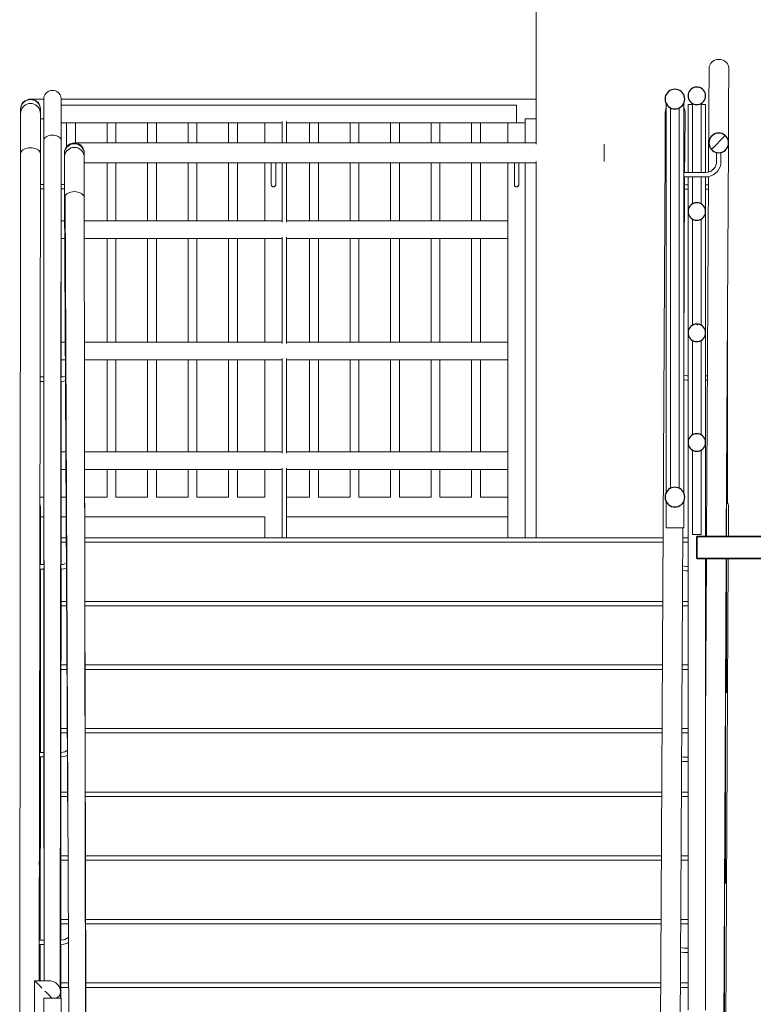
# Model space of a CAD drawing. Header units: millimetres. Extents: x 4 to 415, y 5 to 292.
# Tile 6 of 30: x 128 to 144, y 85 to 107. Entities that reach past the tile are written whole.
import ezdxf
from ezdxf.xclip import XClip

# ---------------------------------------------------------------- set-up
doc = ezdxf.new("R2010")
doc.units = ezdxf.units.MM
doc.header["$MEASUREMENT"] = 0
doc.header["$XCLIPFRAME"] = 0
for name, color, linetype in [('01-007-DESSINS IMPORTES_GEOMETRE_EXTERNES_XREF', 7, 'Continuous'), ('02-001-DALLES', 7, 'Continuous'), ('02-006-STRUCTURE BETON PORTEUR', 7, 'Continuous'), ('10-002-LOCALISATION ET TYPE FAUX PLAFONDS', 7, 'Continuous'), ('Nouveau_02-016-ESCALIERS', 7, 'Continuous'), ('Nouveau_03-007-GARDES CORPS', 7, 'Continuous')]:
    doc.layers.add(name, color=color, linetype=linetype)
pattern_1 = [(45, (537.3877, 51.5518), (-1.838478, 1.838478), []), (45, (536.4685, 52.471), (-1.838478, 1.838478), [1.95, -0.65])]

# ---------------------------------------------------------------- blocks, each defined once
blk = doc.blocks.new('Dessin_1_1', base_point=(537.388, 51.552))
at = {"layer": '10-002-LOCALISATION ET TYPE FAUX PLAFONDS', "linetype": 'Continuous', "lineweight": 5, "true_color": 0x66ff66}
h = blk.add_hatch(dxfattribs=at)
h.set_pattern_fill('Résine_synthétique_sol_0001', color=91, style=0, pattern_type=2)
h.set_pattern_definition([(45, (537.3877, 51.5518), (-0.9192388, 0.9192388), [])])
h.paths.add_polyline_path([(143.305, 104.427), (143.308, 104.388), (143.318, 104.35), (143.335, 104.314), (143.357, 104.282), (143.385, 104.254), (143.417, 104.232), (143.453, 104.215), (143.49, 104.205), (143.53, 104.202), (143.569, 104.205), (143.606, 104.215), (143.642, 104.232), (143.674, 104.254), (143.702, 104.282), (143.724, 104.314), (143.741, 104.35), (143.751, 104.388), (143.755, 104.427), (143.751, 104.466), (143.741, 104.504), (143.724, 104.539), (143.702, 104.571), (143.674, 104.599), (143.642, 104.622), (143.606, 104.638), (143.569, 104.648), (143.53, 104.652), (143.49, 104.648), (143.453, 104.638), (143.417, 104.622), (143.385, 104.599), (143.357, 104.571), (143.335, 104.539), (143.318, 104.504), (143.308, 104.466)])
at = {"layer": 'Nouveau_03-007-GARDES CORPS', "linetype": 'Continuous', "lineweight": 5}
h = blk.add_hatch(dxfattribs=at)
h.set_pattern_fill('Cuivre_Bronze_0001', color=6, style=0, pattern_type=2)
h.set_pattern_definition(pattern_1)
h.paths.add_polyline_path([(142.83, 105.5), (142.833, 105.466), (142.842, 105.432), (142.856, 105.4), (142.876, 105.372), (142.901, 105.347), (142.93, 105.327), (142.961, 105.312), (142.995, 105.303), (143.03, 105.3), (143.064, 105.303), (143.098, 105.312), (143.13, 105.327), (143.158, 105.347), (143.183, 105.372), (143.203, 105.4), (143.217, 105.432), (143.226, 105.466), (143.23, 105.5), (143.226, 105.535), (143.217, 105.569), (143.203, 105.6), (143.183, 105.629), (143.158, 105.654), (143.13, 105.674), (143.098, 105.688), (143.064, 105.697), (143.03, 105.7), (142.995, 105.697), (142.961, 105.688), (142.93, 105.674), (142.901, 105.654), (142.876, 105.629), (142.856, 105.6), (142.842, 105.569), (142.833, 105.535)])
h = blk.add_hatch(dxfattribs=at)
h.set_pattern_fill('Cuivre_Bronze_0001', color=6, style=0, pattern_type=2)
h.set_pattern_definition(pattern_1)
h.paths.add_polyline_path([(142.83, 102.862), (142.833, 102.828), (142.842, 102.794), (142.856, 102.762), (142.876, 102.734), (142.901, 102.709), (142.93, 102.689), (142.961, 102.674), (142.995, 102.665), (143.03, 102.662), (143.064, 102.665), (143.098, 102.674), (143.13, 102.689), (143.158, 102.709), (143.183, 102.734), (143.203, 102.762), (143.217, 102.794), (143.226, 102.828), (143.23, 102.862), (143.226, 102.897), (143.217, 102.931), (143.203, 102.962), (143.183, 102.991), (143.158, 103.016), (143.13, 103.036), (143.098, 103.05), (143.064, 103.059), (143.03, 103.062), (142.995, 103.059), (142.961, 103.05), (142.93, 103.036), (142.901, 103.016), (142.876, 102.991), (142.856, 102.962), (142.842, 102.931), (142.833, 102.897)])
h = blk.add_hatch(dxfattribs=at)
h.set_pattern_fill('Cuivre_Bronze_0001', color=6, style=0, pattern_type=2)
h.set_pattern_definition(pattern_1)
h.paths.add_polyline_path([(142.83, 100.097), (142.833, 100.063), (142.842, 100.029), (142.856, 99.997), (142.876, 99.969), (142.901, 99.944), (142.93, 99.924), (142.961, 99.909), (142.995, 99.9), (143.03, 99.897), (143.064, 99.9), (143.098, 99.909), (143.13, 99.924), (143.158, 99.944), (143.183, 99.969), (143.203, 99.997), (143.217, 100.029), (143.226, 100.063), (143.23, 100.097), (143.226, 100.132), (143.217, 100.166), (143.203, 100.197), (143.183, 100.226), (143.158, 100.251), (143.13, 100.271), (143.098, 100.285), (143.064, 100.294), (143.03, 100.297), (142.995, 100.294), (142.961, 100.285), (142.93, 100.271), (142.901, 100.251), (142.876, 100.226), (142.856, 100.197), (142.842, 100.166), (142.833, 100.132)])
h = blk.add_hatch(dxfattribs=at)
h.set_pattern_fill('Cuivre_Bronze_0001', color=6, style=0, pattern_type=2)
h.set_pattern_definition(pattern_1)
h.paths.add_polyline_path([(142.83, 97.597), (142.833, 97.563), (142.842, 97.529), (142.856, 97.497), (142.876, 97.469), (142.901, 97.444), (142.93, 97.424), (142.961, 97.409), (142.995, 97.4), (143.03, 97.397), (143.064, 97.4), (143.098, 97.409), (143.13, 97.424), (143.158, 97.444), (143.183, 97.469), (143.203, 97.497), (143.217, 97.529), (143.226, 97.563), (143.23, 97.597), (143.226, 97.632), (143.217, 97.666), (143.203, 97.697), (143.183, 97.726), (143.158, 97.751), (143.13, 97.771), (143.098, 97.785), (143.064, 97.794), (143.03, 97.797), (142.995, 97.794), (142.961, 97.785), (142.93, 97.771), (142.901, 97.751), (142.876, 97.726), (142.856, 97.697), (142.842, 97.666), (142.833, 97.632)])
at = {"layer": '02-001-DALLES', "color": 7, "linetype": 'Continuous', "lineweight": 35}
for p, q in [((143.03, 95.452), (143.03, 94.952)), ((159.73, 95.452), (143.03, 95.452)), ((145.173, 94.952), (143.03, 94.952))]:
    blk.add_line(p, q, dxfattribs=at)
at = {"layer": '02-006-STRUCTURE BETON PORTEUR', "color": 8, "linetype": 'Continuous', "lineweight": 5}
for p, q in [((139.365, 104.397), (139.365, 145.278)), ((139.365, 95.425), (139.365, 104.003))]:
    blk.add_line(p, q, dxfattribs=at)
at = {"layer": '10-002-LOCALISATION ET TYPE FAUX PLAFONDS', "color": 8, "linetype": 'Continuous', "lineweight": 5}
for p, q in [((143.313, 106.166), (143.323, 106.2)), ((143.323, 106.2), (143.34, 106.232)), ((143.34, 106.232), (143.362, 106.26)), ((143.362, 106.26), (143.39, 106.285)), ((143.39, 106.285), (143.422, 106.305)), ((143.422, 106.305), (143.457, 106.32)), ((143.457, 106.32), (143.495, 106.329)), ((143.495, 106.329), (143.534, 106.332)), ((143.534, 106.332), (143.573, 106.329)), ((143.573, 106.329), (143.611, 106.32)), ((143.611, 106.32), (143.647, 106.305)), ((143.647, 106.305), (143.679, 106.285)), ((143.679, 106.285), (143.707, 106.26)), ((143.707, 106.26), (143.729, 106.232)), ((143.729, 106.232), (143.746, 106.2)), ((143.746, 106.2), (143.756, 106.166)), ((143.305, 105.224), (143.31, 106.131)), ((143.31, 106.131), (143.313, 106.166)), ((143.755, 105.224), (143.76, 106.131)), ((143.756, 106.166), (143.76, 106.131)), ((127.635, 105.312), (127.618, 105.277)), ((127.635, 105.302), (127.618, 105.266)), ((127.657, 105.345), (127.635, 105.312)), ((127.657, 105.334), (127.635, 105.302)), ((127.685, 105.372), (127.657, 105.345)), ((127.685, 105.361), (127.657, 105.334)), ((127.717, 105.395), (127.685, 105.372)), ((127.717, 105.383), (127.685, 105.361)), ((127.717, 105.295), (127.685, 105.272)), ((127.753, 105.411), (127.717, 105.395)), ((127.753, 105.4), (127.717, 105.383)), ((127.753, 105.311), (127.717, 105.295)), ((127.79, 105.422), (127.753, 105.411)), ((127.79, 105.41), (127.753, 105.4)), ((127.79, 105.322), (127.753, 105.311)), ((127.83, 105.425), (127.79, 105.422)), ((127.83, 105.413), (127.79, 105.41)), ((127.83, 105.325), (127.79, 105.322)), ((127.869, 105.422), (127.83, 105.425)), ((128.13, 105.425), (127.83, 105.425)), ((127.869, 105.41), (127.83, 105.413)), ((127.869, 105.322), (127.83, 105.325)), ((127.906, 105.411), (127.869, 105.422)), ((127.906, 105.4), (127.869, 105.41)), ((127.906, 105.311), (127.869, 105.322)), ((127.942, 105.395), (127.906, 105.411)), ((127.942, 105.383), (127.906, 105.4)), ((127.942, 105.295), (127.906, 105.311)), ((127.974, 105.372), (127.942, 105.395)), ((127.974, 105.361), (127.942, 105.383)), ((127.974, 105.272), (127.942, 105.295)), ((128.002, 105.345), (127.974, 105.372)), ((128.002, 105.334), (127.974, 105.361)), ((128.024, 105.312), (128.002, 105.345)), ((128.024, 105.302), (128.002, 105.334)), ((128.041, 105.277), (128.024, 105.312)), ((128.041, 105.266), (128.024, 105.302)), ((138.917, 105.425), (128.53, 105.425)), ((138.917, 105.425), (139.365, 105.425)), ((127.608, 105.239), (127.605, 105.2)), ((127.608, 105.229), (127.605, 105.19)), ((127.605, 105.2), (127.605, 105.19)), ((127.605, 105.19), (127.605, 105.1)), ((127.608, 105.139), (127.605, 105.1)), ((127.605, 105.1), (127.605, 104.177)), ((127.618, 105.277), (127.608, 105.239)), ((127.618, 105.266), (127.608, 105.229)), ((127.618, 105.177), (127.608, 105.139)), ((127.635, 105.212), (127.618, 105.177)), ((127.657, 105.245), (127.635, 105.212)), ((127.685, 105.272), (127.657, 105.245)), ((128.002, 105.245), (127.974, 105.272)), ((128.024, 105.212), (128.002, 105.245)), ((128.041, 105.177), (128.024, 105.212)), ((128.051, 105.239), (128.041, 105.277)), ((128.051, 105.229), (128.041, 105.266)), ((128.051, 105.139), (128.041, 105.177)), ((128.055, 105.2), (128.051, 105.239)), ((128.055, 105.19), (128.051, 105.229)), ((128.055, 105.1), (128.051, 105.139)), ((128.055, 105.2), (128.055, 105.19)), ((128.055, 105.19), (128.055, 105.1)), ((128.055, 105.1), (128.055, 104.177)), ((142.305, 104.224), (142.31, 105.131)), ((142.31, 105.131), (142.313, 105.166)), ((142.313, 105.166), (142.323, 105.2)), ((142.323, 105.2), (142.33, 105.212)), ((142.73, 105.231), (142.746, 105.2)), ((142.746, 105.2), (142.756, 105.166)), ((142.755, 104.224), (142.76, 105.131)), ((142.756, 105.166), (142.76, 105.131)), ((143.297, 103.762), (143.305, 105.224)), ((143.751, 104.467), (143.755, 105.224)), ((128.13, 104.975), (128.055, 104.975)), ((128.653, 104.339), (128.653, 104.886)), ((128.853, 104.425), (128.853, 104.886)), ((129.577, 104.425), (129.577, 104.886)), ((129.777, 104.425), (129.777, 104.886)), ((130.501, 104.425), (130.501, 104.886)), ((130.701, 104.425), (130.701, 104.886)), ((131.425, 104.425), (131.425, 104.886)), ((131.625, 104.425), (131.625, 104.886)), ((132.349, 104.425), (132.349, 104.886)), ((132.549, 104.425), (132.549, 104.886)), ((133.173, 104.425), (133.173, 104.886)), ((134.197, 104.425), (134.197, 104.886)), ((134.397, 104.425), (134.397, 104.886)), ((135.121, 104.425), (135.121, 104.886)), ((135.321, 104.425), (135.321, 104.886)), ((136.045, 104.425), (136.045, 104.886)), ((136.245, 104.425), (136.245, 104.886)), ((136.969, 104.425), (136.969, 104.886)), ((137.169, 104.425), (137.169, 104.886)), ((137.893, 104.425), (137.893, 104.886)), ((138.093, 104.425), (138.093, 104.886)), ((139.117, 104.975), (139.365, 104.975)), ((139.117, 104.886), (139.117, 104.975)), ((128.717, 104.395), (128.685, 104.372)), ((128.753, 104.411), (128.717, 104.395)), ((128.753, 104.392), (128.717, 104.376)), ((128.79, 104.422), (128.753, 104.411)), ((128.79, 104.402), (128.753, 104.392)), ((128.83, 104.425), (128.79, 104.422)), ((128.83, 104.405), (128.79, 104.402)), ((128.869, 104.422), (128.83, 104.425)), ((138.917, 104.425), (128.83, 104.425)), ((128.869, 104.402), (128.83, 104.405)), ((128.906, 104.411), (128.869, 104.422)), ((128.906, 104.392), (128.869, 104.402)), ((128.942, 104.395), (128.906, 104.411)), ((128.942, 104.376), (128.906, 104.392)), ((128.974, 104.372), (128.942, 104.395)), ((138.917, 104.425), (139.365, 104.425)), ((140.917, 104.397), (140.917, 104.395)), ((140.917, 104.395), (140.917, 104.372)), ((143.702, 95.452), (143.75, 104.385)), ((127.605, 104.177), (127.583, 83.665)), ((127.608, 104.201), (127.605, 104.177)), ((127.618, 104.225), (127.608, 104.201)), ((127.635, 104.246), (127.618, 104.225)), ((127.657, 104.266), (127.635, 104.246)), ((127.685, 104.283), (127.657, 104.266)), ((127.717, 104.297), (127.685, 104.283)), ((127.753, 104.307), (127.717, 104.297)), ((127.79, 104.314), (127.753, 104.307)), ((127.83, 104.316), (127.79, 104.314)), ((127.869, 104.314), (127.83, 104.316)), ((127.906, 104.307), (127.869, 104.314)), ((127.942, 104.297), (127.906, 104.307)), ((127.974, 104.283), (127.942, 104.297)), ((128.002, 104.266), (127.974, 104.283)), ((128.024, 104.246), (128.002, 104.266)), ((128.041, 104.225), (128.024, 104.246)), ((128.055, 104.177), (128.027, 85.324)), ((128.051, 104.201), (128.041, 104.225)), ((128.055, 104.177), (128.051, 104.201)), ((128.608, 104.239), (128.605, 104.2)), ((128.608, 104.221), (128.605, 104.182)), ((128.605, 104.2), (128.605, 104.182)), ((128.605, 104.182), (128.605, 104.1)), ((128.618, 104.277), (128.608, 104.239)), ((128.618, 104.259), (128.608, 104.221)), ((128.618, 104.177), (128.608, 104.139)), ((128.635, 104.312), (128.618, 104.277)), ((128.635, 104.294), (128.618, 104.259)), ((128.635, 104.212), (128.618, 104.177)), ((128.657, 104.345), (128.635, 104.312)), ((128.657, 104.326), (128.635, 104.294)), ((128.657, 104.245), (128.635, 104.212)), ((128.685, 104.372), (128.657, 104.345)), ((128.685, 104.353), (128.657, 104.326)), ((128.685, 104.272), (128.657, 104.245)), ((128.717, 104.376), (128.685, 104.353)), ((128.717, 104.295), (128.685, 104.272)), ((128.753, 104.311), (128.717, 104.295)), ((128.79, 104.322), (128.753, 104.311)), ((128.83, 104.325), (128.79, 104.322)), ((128.869, 104.322), (128.83, 104.325)), ((128.906, 104.311), (128.869, 104.322)), ((128.942, 104.295), (128.906, 104.311)), ((128.974, 104.353), (128.942, 104.376)), ((128.974, 104.272), (128.942, 104.295)), ((129.002, 104.345), (128.974, 104.372)), ((129.002, 104.326), (128.974, 104.353)), ((129.002, 104.245), (128.974, 104.272)), ((129.024, 104.312), (129.002, 104.345)), ((129.024, 104.294), (129.002, 104.326)), ((129.024, 104.212), (129.002, 104.245)), ((129.041, 104.277), (129.024, 104.312)), ((129.041, 104.259), (129.024, 104.294)), ((129.041, 104.177), (129.024, 104.212)), ((129.051, 104.239), (129.041, 104.277)), ((129.051, 104.221), (129.041, 104.259)), ((129.051, 104.139), (129.041, 104.177)), ((129.055, 104.2), (129.051, 104.239)), ((129.055, 104.182), (129.051, 104.221)), ((129.055, 104.2), (129.055, 104.182)), ((129.055, 104.182), (129.055, 104.1)), ((140.917, 104.372), (140.917, 104.345)), ((140.917, 104.345), (140.917, 104.312)), ((140.917, 104.312), (140.917, 104.277)), ((140.917, 104.277), (140.917, 104.239)), ((140.917, 104.239), (140.917, 104.2)), ((140.917, 104.2), (140.917, 104.161)), ((140.917, 104.161), (140.917, 104.123)), ((142.188, 82.449), (142.305, 104.224)), ((142.752, 103.752), (142.755, 104.224)), ((128.608, 104.139), (128.605, 104.1)), ((128.605, 104.1), (128.605, 103.177)), ((129.055, 104.1), (129.051, 104.139)), ((129.055, 104.1), (129.055, 103.177)), ((133.323, 103.975), (129.055, 103.975)), ((129.577, 102.648), (129.577, 103.975)), ((129.777, 102.648), (129.777, 103.975)), ((130.501, 102.648), (130.501, 103.975)), ((130.701, 102.648), (130.701, 103.975)), ((131.425, 102.648), (131.425, 103.975)), ((131.625, 102.648), (131.625, 103.975)), ((132.349, 102.648), (132.349, 103.975)), ((132.549, 102.648), (132.549, 103.975)), ((133.173, 102.648), (133.173, 103.975)), ((133.323, 103.975), (133.323, 103.775)), ((133.326, 103.975), (133.324, 103.975)), ((133.33, 103.975), (133.326, 103.975)), ((133.335, 103.975), (133.33, 103.975)), ((133.341, 103.975), (133.335, 103.975)), ((133.348, 103.975), (133.341, 103.975)), ((133.356, 103.975), (133.348, 103.975)), ((133.365, 103.975), (133.356, 103.975)), ((133.373, 103.975), (133.365, 103.975)), ((133.382, 103.975), (133.373, 103.975)), ((133.39, 103.975), (133.382, 103.975)), ((133.398, 103.975), (133.39, 103.975)), ((133.405, 103.975), (133.398, 103.975)), ((133.412, 103.975), (133.405, 103.975)), ((133.417, 103.975), (133.412, 103.975)), ((133.42, 103.975), (133.417, 103.975)), ((133.423, 103.975), (133.42, 103.975)), ((133.423, 103.975), (133.423, 103.775)), ((138.867, 103.975), (133.423, 103.975)), ((134.197, 102.648), (134.197, 103.975)), ((134.397, 102.648), (134.397, 103.975)), ((135.121, 102.648), (135.121, 103.975)), ((135.321, 102.648), (135.321, 103.975)), ((136.045, 102.648), (136.045, 103.975)), ((136.245, 102.648), (136.245, 103.975)), ((136.969, 102.648), (136.969, 103.975)), ((137.169, 102.648), (137.169, 103.975)), ((137.893, 102.648), (137.893, 103.975)), ((138.093, 102.648), (138.093, 103.975)), ((138.867, 103.975), (138.867, 103.775)), ((138.87, 103.975), (138.868, 103.975)), ((138.874, 103.975), (138.87, 103.975)), ((138.879, 103.975), (138.874, 103.975)), ((138.885, 103.975), (138.879, 103.975)), ((138.892, 103.975), (138.885, 103.975)), ((138.9, 103.975), (138.892, 103.975)), ((138.908, 103.975), (138.9, 103.975)), ((138.917, 103.975), (138.908, 103.975)), ((138.926, 103.975), (138.917, 103.975)), ((138.934, 103.975), (138.926, 103.975)), ((138.942, 103.975), (138.934, 103.975)), ((138.949, 103.975), (138.942, 103.975)), ((138.955, 103.975), (138.949, 103.975)), ((138.96, 103.975), (138.955, 103.975)), ((138.964, 103.975), (138.96, 103.975)), ((138.966, 103.975), (138.964, 103.975)), ((138.967, 103.975), (139.365, 103.975)), ((138.967, 103.975), (138.967, 103.775)), ((140.917, 104.123), (140.917, 104.087)), ((140.917, 104.087), (140.917, 104.055)), ((140.917, 104.055), (140.917, 104.028)), ((140.917, 104.028), (140.917, 104.005)), ((140.917, 104.005), (140.917, 104.003)), ((133.323, 103.775), (133.323, 103.723)), ((133.323, 103.723), (133.323, 103.672)), ((133.423, 103.775), (133.423, 103.723)), ((133.423, 103.723), (133.423, 103.672)), ((138.867, 103.775), (138.867, 103.723)), ((138.867, 103.723), (138.867, 103.672)), ((138.967, 103.775), (138.967, 103.723)), ((138.967, 103.723), (138.967, 103.672)), ((128.605, 103.489), (128.573, 103.481)), ((133.323, 103.672), (133.323, 103.625)), ((133.323, 103.625), (133.323, 103.582)), ((133.323, 103.582), (133.323, 103.545)), ((133.323, 103.545), (133.323, 103.515)), ((133.323, 103.515), (133.323, 103.493)), ((133.323, 103.493), (133.323, 103.48)), ((133.423, 103.672), (133.423, 103.625)), ((133.423, 103.625), (133.423, 103.582)), ((133.423, 103.582), (133.423, 103.545)), ((133.423, 103.545), (133.423, 103.515)), ((133.423, 103.515), (133.423, 103.493)), ((133.423, 103.493), (133.423, 103.48)), ((138.867, 103.672), (138.867, 103.625)), ((138.867, 103.625), (138.867, 103.582)), ((138.867, 103.582), (138.867, 103.545)), ((138.867, 103.545), (138.867, 103.515)), ((138.867, 103.515), (138.867, 103.493)), ((138.867, 103.493), (138.867, 103.48)), ((138.967, 103.672), (138.967, 103.625)), ((138.967, 103.625), (138.967, 103.582)), ((138.967, 103.582), (138.967, 103.545)), ((138.967, 103.545), (138.967, 103.515)), ((138.967, 103.515), (138.967, 103.493)), ((138.967, 103.493), (138.967, 103.48)), ((142.73, 99.511), (142.752, 103.652)), ((142.751, 103.484), (142.786, 103.474)), ((143.252, 95.452), (143.296, 103.659)), ((128.13, 103.477), (128.053, 103.477)), ((128.13, 103.377), (128.053, 103.377)), ((128.573, 103.481), (128.53, 103.477)), ((128.532, 103.377), (128.53, 103.377)), ((128.59, 103.382), (128.532, 103.377)), ((128.605, 103.386), (128.59, 103.382)), ((128.657, 103.266), (128.635, 103.246)), ((128.685, 103.283), (128.657, 103.266)), ((128.717, 103.297), (128.685, 103.283)), ((128.753, 103.307), (128.717, 103.297)), ((128.79, 103.314), (128.753, 103.307)), ((128.83, 103.316), (128.79, 103.314)), ((128.869, 103.314), (128.83, 103.316)), ((128.906, 103.307), (128.869, 103.314)), ((128.942, 103.297), (128.906, 103.307)), ((128.974, 103.283), (128.942, 103.297)), ((129.002, 103.266), (128.974, 103.283)), ((129.024, 103.246), (129.002, 103.266)), ((133.323, 103.48), (133.323, 103.475)), ((133.324, 103.466), (133.323, 103.475)), ((133.326, 103.458), (133.324, 103.466)), ((133.33, 103.45), (133.326, 103.458)), ((133.335, 103.443), (133.33, 103.45)), ((133.341, 103.437), (133.335, 103.443)), ((133.348, 103.432), (133.341, 103.437)), ((133.356, 103.428), (133.348, 103.432)), ((133.365, 103.426), (133.356, 103.428)), ((133.373, 103.425), (133.365, 103.426)), ((133.382, 103.426), (133.373, 103.425)), ((133.39, 103.428), (133.382, 103.426)), ((133.398, 103.432), (133.39, 103.428)), ((133.405, 103.437), (133.398, 103.432)), ((133.412, 103.443), (133.405, 103.437)), ((133.417, 103.45), (133.412, 103.443)), ((133.42, 103.458), (133.417, 103.45)), ((133.423, 103.466), (133.42, 103.458)), ((133.423, 103.48), (133.423, 103.475)), ((133.423, 103.475), (133.423, 103.466)), ((138.867, 103.48), (138.867, 103.475)), ((138.868, 103.466), (138.867, 103.475)), ((138.87, 103.458), (138.868, 103.466)), ((138.874, 103.45), (138.87, 103.458)), ((138.879, 103.443), (138.874, 103.45)), ((138.885, 103.437), (138.879, 103.443)), ((138.892, 103.432), (138.885, 103.437)), ((138.9, 103.428), (138.892, 103.432)), ((138.908, 103.426), (138.9, 103.428)), ((138.917, 103.425), (138.908, 103.426)), ((138.926, 103.426), (138.917, 103.425)), ((138.934, 103.428), (138.926, 103.426)), ((138.942, 103.432), (138.934, 103.428)), ((138.949, 103.437), (138.942, 103.432)), ((138.955, 103.443), (138.949, 103.437)), ((138.96, 103.45), (138.955, 103.443)), ((138.964, 103.458), (138.96, 103.45)), ((138.966, 103.466), (138.964, 103.458)), ((138.967, 103.475), (138.966, 103.466)), ((138.967, 103.48), (138.967, 103.475)), ((142.75, 103.38), (142.769, 103.375)), ((142.769, 103.375), (142.827, 103.37)), ((142.786, 103.474), (142.83, 103.47)), ((142.827, 103.37), (142.83, 103.37)), ((143.23, 103.47), (143.295, 103.47)), ((143.23, 103.37), (143.295, 103.37)), ((128.608, 103.201), (128.605, 103.177)), ((128.605, 103.177), (128.636, 97.798)), ((128.618, 103.225), (128.608, 103.201)), ((128.608, 103.201), (128.683, 88.673)), ((128.635, 103.246), (128.618, 103.225)), ((128.618, 103.225), (128.711, 82.423)), ((129.041, 103.225), (129.024, 103.246)), ((129.051, 103.201), (129.041, 103.225)), ((129.055, 103.177), (129.051, 103.201)), ((129.055, 103.177), (129.085, 82.208)), ((129.577, 99.883), (129.577, 102.248)), ((129.777, 99.883), (129.777, 102.248)), ((130.501, 99.883), (130.501, 102.248)), ((130.701, 99.883), (130.701, 102.248)), ((131.425, 99.883), (131.425, 102.248)), ((131.625, 99.883), (131.625, 102.248)), ((132.349, 99.883), (132.349, 102.248)), ((132.549, 99.883), (132.549, 102.248)), ((133.173, 99.883), (133.173, 102.248)), ((134.197, 99.883), (134.197, 102.248)), ((134.397, 99.883), (134.397, 102.248)), ((135.121, 99.883), (135.121, 102.248)), ((135.321, 99.883), (135.321, 102.248)), ((136.045, 99.883), (136.045, 102.248)), ((136.245, 99.883), (136.245, 102.248)), ((136.969, 99.883), (136.969, 102.248)), ((137.169, 99.883), (137.169, 102.248)), ((137.893, 99.883), (137.893, 102.248)), ((138.093, 99.883), (138.093, 102.248)), ((143.73, 96.215), (143.73, 100.511)), ((129.577, 97.383), (129.577, 99.483)), ((129.777, 97.383), (129.777, 99.483)), ((130.501, 97.383), (130.501, 99.483)), ((130.701, 97.383), (130.701, 99.483)), ((131.425, 97.383), (131.425, 99.483)), ((131.625, 97.383), (131.625, 99.483)), ((132.349, 97.383), (132.349, 99.483)), ((132.549, 97.383), (132.549, 99.483)), ((133.173, 97.383), (133.173, 99.483)), ((134.197, 97.383), (134.197, 99.483)), ((134.397, 97.383), (134.397, 99.483)), ((135.121, 97.383), (135.121, 99.483)), ((135.321, 97.383), (135.321, 99.483)), ((136.045, 97.383), (136.045, 99.483)), ((136.245, 97.383), (136.245, 99.483)), ((136.969, 97.383), (136.969, 99.483)), ((137.169, 97.383), (137.169, 99.483)), ((137.893, 97.383), (137.893, 99.483)), ((138.093, 97.383), (138.093, 99.483)), ((128.135, 99.091), (128.047, 99.091)), ((128.527, 99.091), (128.524, 99.091)), ((128.573, 99.095), (128.527, 99.091)), ((128.59, 98.997), (128.532, 98.991)), ((128.615, 99.107), (128.573, 99.095)), ((128.629, 99.007), (128.59, 98.997)), ((128.628, 99.113), (128.615, 99.107)), ((142.73, 99.133), (142.763, 99.124)), ((142.73, 99.03), (142.745, 99.025)), ((142.745, 99.025), (142.804, 99.02)), ((142.763, 99.124), (142.808, 99.12)), ((142.804, 99.02), (142.83, 99.02)), ((142.808, 99.12), (142.83, 99.12)), ((143.23, 99.12), (143.272, 99.12)), ((143.23, 99.02), (143.272, 99.02)), ((128.135, 98.991), (128.047, 98.991)), ((128.532, 98.991), (128.524, 98.991)), ((129.062, 97.925), (129.095, 82.171)), ((129.577, 96.35), (129.577, 96.983)), ((129.777, 96.35), (129.777, 96.983)), ((130.501, 96.35), (130.501, 96.983)), ((130.701, 96.35), (130.701, 96.983)), ((131.425, 96.35), (131.425, 96.983)), ((131.625, 96.35), (131.625, 96.983)), ((132.349, 96.35), (132.349, 96.983)), ((132.549, 96.35), (132.549, 96.983)), ((133.173, 96.35), (133.173, 96.983)), ((134.197, 96.35), (134.197, 96.983)), ((134.397, 96.35), (134.397, 96.983)), ((135.121, 96.35), (135.121, 96.983)), ((135.321, 96.35), (135.321, 96.983)), ((136.045, 96.35), (136.045, 96.983)), ((136.245, 96.35), (136.245, 96.983)), ((136.969, 96.35), (136.969, 96.983)), ((137.169, 96.35), (137.169, 96.983)), ((137.893, 96.35), (137.893, 96.983)), ((138.093, 96.35), (138.093, 96.983)), ((128.13, 96.35), (128.043, 96.35)), ((128.643, 96.35), (128.53, 96.35)), ((129.577, 96.35), (129.065, 96.35)), ((130.501, 96.35), (129.777, 96.35)), ((131.425, 96.35), (130.701, 96.35)), ((132.349, 96.35), (131.625, 96.35)), ((133.173, 96.35), (132.549, 96.35)), ((134.197, 96.35), (133.673, 96.35)), ((135.121, 96.35), (134.397, 96.35)), ((136.045, 96.35), (135.321, 96.35)), ((136.969, 96.35), (136.245, 96.35)), ((137.893, 96.35), (137.169, 96.35)), ((138.717, 96.35), (138.093, 96.35)), ((128.051, 96.164), (128.043, 96.195)), ((128.051, 96.152), (128.043, 96.183)), ((128.051, 96.064), (128.043, 96.096)), ((128.055, 96.125), (128.051, 96.164)), ((128.055, 96.113), (128.051, 96.152)), ((128.055, 96.125), (128.055, 96.113)), ((128.055, 96.113), (128.055, 96.025)), ((143.706, 95.452), (143.706, 96.173)), ((143.722, 96.229), (143.724, 96.225)), ((143.724, 96.225), (143.741, 96.194)), ((143.741, 96.194), (143.751, 96.16)), ((143.751, 96.16), (143.755, 96.125)), ((143.751, 95.452), (143.755, 96.125)), ((128.055, 96.025), (128.051, 96.064)), ((128.055, 96.025), (128.055, 95.016)), ((128.13, 95.9), (128.055, 95.9)), ((128.646, 95.9), (128.53, 95.9)), ((133.173, 95.9), (129.066, 95.9)), ((133.173, 95.425), (133.173, 95.9)), ((138.717, 95.9), (133.673, 95.9)), ((142.639, 82.619), (142.709, 95.652)), ((128.051, 95.04), (128.041, 95.063)), ((128.055, 95.016), (128.051, 95.04)), ((128.055, 95.016), (128.054, 94.812)), ((128.138, 94.812), (128.041, 94.812)), ((128.527, 94.812), (128.521, 94.812)), ((128.573, 94.816), (128.527, 94.812)), ((128.615, 94.827), (128.573, 94.816)), ((128.649, 94.733), (128.59, 94.717)), ((128.651, 94.844), (128.615, 94.827)), ((128.652, 94.734), (128.649, 94.733)), ((142.704, 94.784), (142.74, 94.775)), ((142.74, 94.775), (142.785, 94.771)), ((142.785, 94.771), (142.83, 94.771)), ((143.23, 91.189), (143.25, 94.952)), ((143.23, 94.771), (143.249, 94.771)), ((143.639, 83.619), (143.7, 94.952)), ((143.687, 83.56), (143.748, 94.952)), ((143.706, 91.889), (143.706, 94.952)), ((128.137, 94.712), (128.041, 94.712)), ((128.054, 94.712), (128.054, 90.532)), ((128.532, 94.712), (128.522, 94.712)), ((128.59, 94.717), (128.532, 94.712)), ((142.704, 94.681), (142.722, 94.676)), ((142.722, 94.676), (142.781, 94.671)), ((142.781, 94.671), (142.83, 94.671)), ((143.23, 94.671), (143.248, 94.671)), ((143.683, 87.539), (143.683, 91.834)), ((128.139, 90.532), (128.034, 90.532)), ((128.527, 90.532), (128.52, 90.532)), ((128.573, 90.536), (128.527, 90.532)), ((128.615, 90.548), (128.573, 90.536)), ((128.654, 90.566), (128.615, 90.548)), ((128.674, 90.465), (128.649, 90.453)), ((128.673, 90.579), (128.654, 90.566)), ((128.139, 90.432), (128.034, 90.432)), ((128.054, 90.432), (128.053, 86.253)), ((128.532, 90.432), (128.52, 90.432)), ((128.59, 90.437), (128.532, 90.432)), ((128.649, 90.453), (128.59, 90.437)), ((142.68, 90.331), (142.699, 90.326)), ((142.681, 90.434), (142.716, 90.425)), ((142.699, 90.326), (142.758, 90.321)), ((142.716, 90.425), (142.762, 90.421)), ((142.758, 90.321), (142.83, 90.321)), ((142.762, 90.421), (142.83, 90.421)), ((129.081, 88.682), (129.1, 82.135)), ((128.026, 88.024), (128.022, 88.033)), ((128.03, 88.007), (128.026, 88.024)), ((128.026, 87.989), (128.03, 88.007)), ((128.03, 87.959), (128.03, 88.007)), ((128.022, 87.98), (128.026, 87.989)), ((143.66, 83.598), (143.66, 87.495)), ((128.03, 86.253), (128.03, 87.295)), ((128.141, 86.253), (128.03, 86.253)), ((128.03, 86.25), (128.03, 86.252)), ((128.03, 86.246), (128.03, 86.25)), ((128.03, 86.241), (128.03, 86.246)), ((128.03, 86.235), (128.03, 86.241)), ((128.03, 86.228), (128.03, 86.235)), ((128.03, 86.22), (128.03, 86.228)), ((128.03, 86.211), (128.03, 86.22)), ((128.03, 86.203), (128.03, 86.211)), ((128.03, 86.194), (128.03, 86.203)), ((128.527, 86.253), (128.518, 86.253)), ((128.573, 86.257), (128.527, 86.253)), ((128.615, 86.268), (128.573, 86.257)), ((128.654, 86.286), (128.615, 86.268)), ((128.69, 86.311), (128.654, 86.286)), ((128.693, 86.315), (128.69, 86.311)), ((128.03, 86.186), (128.03, 86.194)), ((128.03, 86.178), (128.03, 86.186)), ((128.03, 86.171), (128.03, 86.178)), ((128.03, 86.164), (128.03, 86.171)), ((128.03, 86.159), (128.03, 86.164)), ((128.03, 86.156), (128.03, 86.159)), ((128.03, 86.154), (128.03, 86.156)), ((128.141, 86.153), (128.03, 86.153)), ((128.03, 85.324), (128.03, 86.153)), ((128.053, 86.153), (128.053, 85.323)), ((128.532, 86.153), (128.518, 86.153)), ((128.59, 86.158), (128.532, 86.153)), ((128.649, 86.174), (128.59, 86.158)), ((128.694, 86.194), (128.649, 86.174)), ((142.657, 85.981), (142.676, 85.976)), ((142.658, 86.085), (142.693, 86.075)), ((142.676, 85.976), (142.734, 85.971)), ((142.693, 86.075), (142.739, 86.071)), ((142.739, 86.071), (142.83, 86.071)), ((142.734, 85.971), (142.83, 85.971))]:
    blk.add_line(p, q, dxfattribs=at)
at = {"layer": '10-002-LOCALISATION ET TYPE FAUX PLAFONDS', "color": 7, "linetype": 'Continuous', "lineweight": 5}
for p, q in [((142.33, 96.453), (142.33, 105.325)), ((142.73, 103.752), (142.73, 105.325)), ((142.43, 96.553), (142.43, 105.226)), ((142.63, 96.553), (142.63, 105.226)), ((142.73, 96.453), (142.73, 103.652)), ((142.33, 95.652), (142.33, 96.25)), ((142.73, 95.652), (142.73, 96.25)), ((142.33, 95.652), (142.333, 95.652)), ((142.333, 95.652), (142.342, 95.652)), ((142.342, 95.652), (142.356, 95.652)), ((142.356, 95.652), (142.376, 95.652)), ((142.376, 95.652), (142.401, 95.652)), ((142.401, 95.652), (142.43, 95.652)), ((142.43, 95.652), (142.461, 95.652)), ((142.461, 95.652), (142.495, 95.652)), ((142.495, 95.652), (142.53, 95.652)), ((142.53, 95.652), (142.564, 95.652)), ((142.564, 95.652), (142.598, 95.652)), ((142.598, 95.652), (142.63, 95.652)), ((142.63, 95.652), (142.658, 95.652)), ((142.658, 95.652), (142.683, 95.652)), ((142.683, 95.652), (142.703, 95.652)), ((142.703, 95.652), (142.717, 95.652)), ((142.717, 95.652), (142.726, 95.652)), ((142.726, 95.652), (142.73, 95.652))]:
    blk.add_line(p, q, dxfattribs=at)
at = {"layer": '10-002-LOCALISATION ET TYPE FAUX PLAFONDS', "color": 7, "linetype": 'Continuous', "lineweight": 15}
for p, q in [((143.483, 104.202), (143.48, 104.202)), ((143.48, 104.202), (143.48, 104.004)), ((143.486, 104.202), (143.483, 104.202)), ((143.491, 104.202), (143.486, 104.202)), ((143.497, 104.202), (143.491, 104.202)), ((143.505, 104.202), (143.497, 104.202)), ((143.512, 104.202), (143.505, 104.202)), ((143.521, 104.202), (143.512, 104.202)), ((143.53, 104.202), (143.521, 104.202)), ((143.538, 104.202), (143.53, 104.202)), ((143.547, 104.202), (143.538, 104.202)), ((143.555, 104.202), (143.547, 104.202)), ((143.562, 104.202), (143.555, 104.202)), ((143.568, 104.202), (143.562, 104.202)), ((143.573, 104.202), (143.568, 104.202)), ((143.577, 104.202), (143.573, 104.202)), ((143.579, 104.202), (143.577, 104.202)), ((143.58, 104.202), (143.58, 104)), ((143.476, 103.958), (143.464, 103.916)), ((143.48, 104.004), (143.476, 103.958)), ((143.574, 103.941), (143.559, 103.882)), ((143.58, 104), (143.574, 103.941)), ((143.227, 103.752), (142.73, 103.752)), ((142.73, 103.749), (142.73, 103.751)), ((142.73, 103.745), (142.73, 103.749)), ((142.73, 103.74), (142.73, 103.745)), ((142.73, 103.734), (142.73, 103.74)), ((142.73, 103.727), (142.73, 103.734)), ((142.73, 103.719), (142.73, 103.727)), ((142.73, 103.711), (142.73, 103.719)), ((142.73, 103.702), (142.73, 103.711)), ((143.273, 103.756), (143.227, 103.752)), ((143.315, 103.767), (143.273, 103.756)), ((143.354, 103.785), (143.315, 103.767)), ((143.39, 103.81), (143.354, 103.785)), ((143.421, 103.841), (143.39, 103.81)), ((143.455, 103.734), (143.405, 103.699)), ((143.446, 103.877), (143.421, 103.841)), ((143.464, 103.916), (143.446, 103.877)), ((143.498, 103.777), (143.455, 103.734)), ((143.533, 103.827), (143.498, 103.777)), ((143.559, 103.882), (143.533, 103.827)), ((142.73, 103.693), (142.73, 103.702)), ((142.73, 103.685), (142.73, 103.693)), ((142.73, 103.677), (142.73, 103.685)), ((142.73, 103.67), (142.73, 103.677)), ((142.73, 103.664), (142.73, 103.67)), ((142.73, 103.659), (142.73, 103.664)), ((142.73, 103.655), (142.73, 103.659)), ((142.73, 103.653), (142.73, 103.655)), ((143.232, 103.652), (142.73, 103.652)), ((143.29, 103.657), (143.232, 103.652)), ((143.349, 103.673), (143.29, 103.657)), ((143.405, 103.699), (143.349, 103.673))]:
    blk.add_line(p, q, dxfattribs=at)
at = {"layer": '10-002-LOCALISATION ET TYPE FAUX PLAFONDS', "color": 7, "linetype": 'Continuous', "lineweight": 25, "flags": 128}
for points in [[(142.305, 105.427), (142.308, 105.388), (142.318, 105.35), (142.335, 105.314), (142.357, 105.282), (142.385, 105.254), (142.417, 105.232), (142.453, 105.215), (142.49, 105.205), (142.53, 105.202), (142.569, 105.205), (142.606, 105.215), (142.642, 105.232), (142.674, 105.254), (142.702, 105.282), (142.724, 105.314), (142.741, 105.35), (142.751, 105.388), (142.755, 105.427), (142.751, 105.466), (142.741, 105.504), (142.724, 105.539), (142.702, 105.571), (142.674, 105.599), (142.642, 105.622), (142.606, 105.638), (142.569, 105.648), (142.53, 105.652), (142.49, 105.648), (142.453, 105.638), (142.417, 105.622), (142.385, 105.599), (142.357, 105.571), (142.335, 105.539), (142.318, 105.504), (142.308, 105.466)], [(143.305, 104.427), (143.308, 104.388), (143.318, 104.35), (143.335, 104.314), (143.357, 104.282), (143.385, 104.254), (143.417, 104.232), (143.453, 104.215), (143.49, 104.205), (143.53, 104.202), (143.569, 104.205), (143.606, 104.215), (143.642, 104.232), (143.674, 104.254), (143.702, 104.282), (143.724, 104.314), (143.741, 104.35), (143.751, 104.388), (143.755, 104.427), (143.751, 104.466), (143.741, 104.504), (143.724, 104.539), (143.702, 104.571), (143.674, 104.599), (143.642, 104.622), (143.606, 104.638), (143.569, 104.648), (143.53, 104.652), (143.49, 104.648), (143.453, 104.638), (143.417, 104.622), (143.385, 104.599), (143.357, 104.571), (143.335, 104.539), (143.318, 104.504), (143.308, 104.466)], [(142.308, 96.313), (142.318, 96.275), (142.335, 96.239), (142.357, 96.207), (142.385, 96.179), (142.417, 96.157), (142.453, 96.14), (142.49, 96.13), (142.53, 96.127), (142.569, 96.13), (142.606, 96.14), (142.642, 96.157), (142.674, 96.179), (142.702, 96.207), (142.724, 96.239), (142.741, 96.275), (142.751, 96.313), (142.755, 96.352), (142.751, 96.391), (142.741, 96.429), (142.724, 96.464), (142.702, 96.496), (142.674, 96.524), (142.642, 96.547), (142.606, 96.563), (142.569, 96.573), (142.53, 96.577), (142.49, 96.573), (142.453, 96.563), (142.417, 96.547), (142.385, 96.524), (142.357, 96.496), (142.335, 96.464), (142.318, 96.429), (142.308, 96.391), (142.305, 96.352)]]:
    blk.add_lwpolyline(points, close=True, dxfattribs=at)
at = {"layer": 'Nouveau_02-016-ESCALIERS', "color": 8, "linetype": 'Continuous', "lineweight": 5}
for p, q in [((128.53, 95.425), (128.648, 95.425)), ((129.067, 95.425), (142.258, 95.425)), ((142.708, 95.425), (142.83, 95.425)), ((128.528, 95.325), (128.648, 95.325)), ((129.067, 95.325), (142.257, 95.325)), ((142.707, 95.325), (142.83, 95.325)), ((128.527, 93.975), (128.655, 93.975)), ((128.527, 93.875), (128.656, 93.875)), ((129.07, 93.975), (142.25, 93.975)), ((129.071, 93.875), (142.249, 93.875)), ((142.699, 93.875), (142.83, 93.875)), ((142.7, 93.975), (142.83, 93.975)), ((128.525, 92.525), (128.663, 92.525)), ((129.073, 92.525), (142.242, 92.525)), ((142.692, 92.525), (142.83, 92.525)), ((128.525, 92.425), (128.663, 92.425)), ((129.074, 92.425), (142.242, 92.425)), ((142.692, 92.425), (142.83, 92.425)), ((128.524, 91.075), (128.67, 91.075)), ((128.524, 90.975), (128.671, 90.975)), ((129.076, 91.075), (142.234, 91.075)), ((129.077, 90.975), (142.234, 90.975)), ((142.684, 91.075), (142.83, 91.075)), ((142.684, 90.975), (142.83, 90.975)), ((128.523, 89.625), (128.678, 89.625)), ((129.079, 89.625), (142.226, 89.625)), ((142.676, 89.625), (142.83, 89.625)), ((128.523, 89.525), (128.678, 89.525)), ((129.08, 89.525), (142.226, 89.525)), ((142.676, 89.525), (142.83, 89.525)), ((128.522, 88.175), (128.685, 88.175)), ((128.522, 88.075), (128.685, 88.075)), ((129.083, 88.175), (142.219, 88.175)), ((129.083, 88.075), (142.218, 88.075)), ((142.668, 88.075), (142.83, 88.075)), ((142.669, 88.175), (142.83, 88.175)), ((128.521, 86.725), (128.691, 86.725)), ((129.087, 86.725), (142.211, 86.725)), ((142.661, 86.725), (142.83, 86.725)), ((128.521, 86.625), (128.692, 86.625)), ((129.087, 86.625), (142.21, 86.625)), ((142.66, 86.625), (142.83, 86.625)), ((128.52, 85.275), (128.698, 85.275)), ((128.52, 85.175), (128.698, 85.175)), ((129.091, 85.275), (142.203, 85.275)), ((129.091, 85.175), (142.203, 85.175)), ((142.653, 85.275), (142.83, 85.275)), ((142.653, 85.175), (142.83, 85.175))]:
    blk.add_line(p, q, dxfattribs=at)
at = {"layer": 'Nouveau_03-007-GARDES CORPS', "color": 8, "linetype": 'Continuous', "lineweight": 5}
for p, q in [((128.142, 105.493), (128.156, 105.525)), ((128.156, 105.525), (128.176, 105.554)), ((128.176, 105.554), (128.201, 105.578)), ((128.201, 105.578), (128.23, 105.598)), ((128.23, 105.598), (128.261, 105.613)), ((128.261, 105.613), (128.295, 105.622)), ((128.295, 105.622), (128.33, 105.625)), ((128.33, 105.625), (128.364, 105.622)), ((128.364, 105.622), (128.398, 105.613)), ((128.398, 105.613), (128.43, 105.598)), ((128.43, 105.598), (128.458, 105.578)), ((128.458, 105.578), (128.483, 105.554)), ((128.483, 105.554), (128.503, 105.525)), ((128.503, 105.525), (128.517, 105.493)), ((128.13, 105.425), (128.133, 105.46)), ((128.13, 104.479), (128.13, 105.425)), ((128.133, 105.46), (128.142, 105.493)), ((128.517, 105.493), (128.526, 105.46)), ((128.526, 105.46), (128.53, 105.425)), ((128.53, 104.479), (128.53, 105.425)), ((128.53, 105.286), (138.917, 105.286)), ((138.917, 105.286), (138.917, 105.283)), ((138.917, 105.283), (138.917, 105.274)), ((142.83, 105.3), (142.93, 105.3)), ((142.83, 104.627), (142.83, 105.3)), ((143.13, 105.3), (143.23, 105.3)), ((143.23, 104.627), (143.23, 105.3)), ((138.917, 105.274), (138.917, 105.259)), ((138.917, 105.259), (138.917, 105.239)), ((138.917, 105.239), (138.917, 105.215)), ((138.917, 105.215), (138.917, 105.186)), ((138.917, 105.186), (138.917, 105.155)), ((138.917, 105.155), (138.917, 105.121)), ((138.917, 105.121), (138.917, 105.086)), ((138.917, 105.086), (138.917, 105.051)), ((128.53, 104.886), (133.573, 104.886)), ((133.573, 104.425), (133.573, 104.913)), ((133.673, 104.425), (133.673, 104.913)), ((133.673, 104.886), (138.717, 104.886)), ((138.717, 104.886), (139.117, 104.886)), ((138.717, 104.425), (138.717, 104.886)), ((138.917, 105.051), (138.917, 105.018)), ((138.917, 105.018), (138.917, 104.986)), ((138.917, 104.986), (138.917, 104.958)), ((138.917, 104.958), (138.917, 104.933)), ((138.917, 104.933), (138.917, 104.913)), ((138.917, 104.913), (138.917, 104.898)), ((138.917, 104.898), (138.917, 104.889)), ((138.917, 104.889), (138.917, 104.886)), ((139.117, 104.425), (139.117, 104.886)), ((128.295, 104.603), (128.33, 104.605)), ((128.33, 104.605), (128.364, 104.603)), ((142.83, 104.627), (142.83, 103.752)), ((143.23, 104.627), (143.23, 103.752)), ((128.13, 104.479), (128.133, 104.501)), ((128.137, 97.349), (128.13, 104.479)), ((128.13, 102.787), (128.13, 104.479)), ((128.133, 104.501), (128.142, 104.522)), ((128.143, 85.322), (128.133, 104.501)), ((128.142, 104.522), (128.156, 104.542)), ((128.156, 104.542), (128.176, 104.56)), ((128.176, 104.56), (128.201, 104.576)), ((128.201, 104.576), (128.23, 104.588)), ((128.23, 104.588), (128.261, 104.598)), ((128.261, 104.598), (128.295, 104.603)), ((128.364, 104.603), (128.398, 104.598)), ((128.398, 104.598), (128.43, 104.588)), ((128.43, 104.588), (128.458, 104.576)), ((128.458, 104.576), (128.483, 104.56)), ((128.483, 104.56), (128.503, 104.542)), ((128.503, 104.542), (128.517, 104.522)), ((128.51, 85.125), (128.53, 104.479)), ((128.517, 104.522), (128.526, 104.501)), ((128.526, 104.501), (128.53, 104.479)), ((128.53, 102.787), (128.53, 104.479)), ((133.573, 102.621), (133.573, 103.975)), ((133.673, 102.621), (133.673, 103.975)), ((138.717, 95.425), (138.717, 103.975)), ((139.117, 95.425), (139.117, 103.975)), ((142.83, 103.652), (142.83, 84.652)), ((143.23, 103.652), (143.23, 95.452)), ((128.13, 102.787), (128.131, 102.806)), ((128.13, 101.841), (128.13, 102.787)), ((128.528, 102.806), (128.53, 102.787)), ((128.53, 101.841), (128.53, 102.787)), ((128.53, 102.648), (128.608, 102.648)), ((129.055, 102.648), (133.573, 102.648)), ((133.673, 102.648), (138.717, 102.648)), ((128.53, 102.248), (128.61, 102.248)), ((129.056, 102.248), (133.573, 102.248)), ((133.573, 99.856), (133.573, 102.275)), ((133.673, 99.856), (133.673, 102.275)), ((133.673, 102.248), (138.717, 102.248)), ((128.13, 101.841), (128.132, 101.859)), ((128.132, 99.091), (128.13, 101.841)), ((128.13, 100.022), (128.13, 101.841)), ((128.527, 101.859), (128.53, 101.841)), ((128.527, 99.091), (128.53, 101.841)), ((128.53, 100.022), (128.53, 101.841)), ((128.134, 99.091), (128.133, 100.833)), ((128.13, 100.022), (128.131, 100.042)), ((128.13, 99.091), (128.13, 100.022)), ((128.528, 100.042), (128.53, 100.022)), ((128.53, 99.092), (128.53, 100.022)), ((128.53, 99.883), (128.624, 99.883)), ((129.059, 99.883), (133.573, 99.883)), ((133.673, 99.883), (138.717, 99.883)), ((128.53, 99.483), (128.626, 99.483)), ((129.06, 99.483), (133.573, 99.483)), ((133.573, 97.356), (133.573, 99.51)), ((133.673, 97.356), (133.673, 99.51)), ((133.673, 99.483), (138.717, 99.483)), ((128.132, 99.091), (128.132, 99.095)), ((128.527, 99.095), (128.527, 99.091)), ((128.134, 94.812), (128.13, 98.991)), ((128.13, 97.522), (128.13, 98.991)), ((128.137, 94.812), (128.132, 98.991)), ((128.137, 94.812), (128.134, 98.991)), ((128.523, 94.812), (128.527, 98.991)), ((128.525, 94.812), (128.529, 98.991)), ((128.53, 97.522), (128.53, 98.991)), ((128.135, 94.812), (128.133, 98.362)), ((128.13, 97.522), (128.131, 97.539)), ((128.13, 96.576), (128.13, 97.522)), ((128.528, 97.539), (128.53, 97.522)), ((128.53, 96.576), (128.53, 97.522)), ((128.516, 85.091), (128.523, 97.418)), ((128.53, 97.383), (128.638, 97.383)), ((129.063, 97.383), (133.573, 97.383)), ((133.673, 97.383), (138.717, 97.383)), ((128.53, 96.983), (128.64, 96.983)), ((129.064, 96.983), (133.573, 96.983)), ((133.573, 95.425), (133.573, 97.01)), ((133.673, 95.425), (133.673, 97.01)), ((133.673, 96.983), (138.717, 96.983)), ((128.13, 96.576), (128.132, 96.593)), ((128.131, 94.812), (128.13, 96.576)), ((128.13, 95.425), (128.13, 96.576)), ((128.527, 96.593), (128.53, 96.576)), ((128.528, 94.812), (128.53, 96.576)), ((128.53, 95.425), (128.53, 96.576)), ((128.13, 95.425), (128.131, 95.425)), ((128.131, 95.086), (128.13, 95.425)), ((128.528, 95.425), (128.53, 95.425)), ((128.134, 94.812), (128.133, 95.247)), ((128.13, 95.086), (128.131, 95.086)), ((128.142, 85.322), (128.137, 94.743)), ((128.517, 84.925), (128.522, 94.737)), ((128.519, 91.306), (128.523, 94.773)), ((143.23, 94.952), (143.23, 84.652)), ((128.136, 90.532), (128.131, 94.712)), ((128.136, 90.532), (128.134, 94.712)), ((128.137, 91.946), (128.134, 94.712)), ((128.137, 90.532), (128.135, 94.712)), ((128.137, 94.711), (128.137, 94.717)), ((128.521, 90.532), (128.525, 94.712)), ((128.524, 90.532), (128.528, 94.712)), ((128.522, 90.532), (128.523, 92.015)), ((128.137, 89.446), (128.136, 90.432)), ((128.138, 86.253), (128.136, 90.432)), ((128.14, 86.253), (128.137, 90.432)), ((128.519, 86.253), (128.523, 90.432)), ((128.519, 88.374), (128.521, 90.432)), ((128.519, 86.253), (128.522, 90.432)), ((128.521, 86.253), (128.523, 89.515)), ((128.139, 85.322), (128.138, 86.153)), ((128.14, 85.322), (128.14, 86.153)), ((128.519, 84.925), (128.519, 86.153)), ((128.52, 84.925), (128.521, 86.153)), ((127.924, 85.325), (127.927, 85.322)), ((127.924, 83.875), (127.924, 85.325)), ((127.924, 85.325), (128.283, 85.321)), ((127.927, 85.322), (127.936, 85.313)), ((127.936, 85.313), (127.951, 85.298)), ((128.283, 85.321), (128.316, 85.318)), ((128.316, 85.318), (128.348, 85.309)), ((128.348, 85.309), (128.38, 85.294)), ((127.951, 85.298), (127.971, 85.278)), ((127.971, 85.278), (127.996, 85.254)), ((127.996, 85.254), (128.024, 85.225)), ((128.024, 85.225), (128.056, 85.193)), ((128.056, 85.193), (128.09, 85.16)), ((128.159, 85.09), (128.193, 85.057)), ((128.38, 85.294), (128.41, 85.275)), ((128.41, 85.275), (128.438, 85.251)), ((128.438, 85.251), (128.463, 85.223)), ((128.463, 85.223), (128.484, 85.192)), ((128.484, 85.192), (128.5, 85.159)), ((128.5, 85.159), (128.51, 85.125)), ((128.51, 85.125), (128.516, 85.091)), ((128.516, 85.091), (128.515, 85.058)), ((128.13, 84.925), (128.53, 84.925)), ((128.13, 82.423), (128.13, 84.925)), ((128.193, 85.057), (128.224, 85.025)), ((128.224, 85.025), (128.253, 84.996)), ((128.253, 84.996), (128.277, 84.972)), ((128.277, 84.972), (128.297, 84.952)), ((128.297, 84.952), (128.312, 84.937)), ((128.312, 84.937), (128.321, 84.928)), ((128.321, 84.928), (128.324, 84.925)), ((128.324, 84.925), (128.376, 84.929)), ((128.406, 84.932), (128.376, 84.929)), ((128.435, 84.941), (128.406, 84.932)), ((128.46, 84.956), (128.435, 84.941)), ((128.481, 84.975), (128.46, 84.956)), ((128.498, 84.999), (128.481, 84.975)), ((128.509, 85.027), (128.498, 84.999)), ((128.515, 85.058), (128.509, 85.027)), ((128.513, 84.925), (128.513, 85.046)), ((128.53, 83.898), (128.53, 84.925))]:
    blk.add_line(p, q, dxfattribs=at)
at = {"layer": 'Nouveau_03-007-GARDES CORPS', "color": 7, "linetype": 'Continuous', "lineweight": 5}
for p, q in [((142.93, 103.752), (142.93, 105.327)), ((143.13, 103.752), (143.13, 105.327)), ((142.93, 103.036), (142.93, 103.652)), ((143.13, 103.036), (143.13, 103.652)), ((142.93, 100.271), (142.93, 102.689)), ((143.13, 100.271), (143.13, 102.689)), ((142.93, 97.771), (142.93, 99.924)), ((143.13, 97.771), (143.13, 99.924)), ((142.93, 95.5), (142.93, 97.424)), ((143.13, 95.5), (143.13, 97.424)), ((142.93, 95.5), (143.13, 95.5))]:
    blk.add_line(p, q, dxfattribs=at)
at = {"layer": 'Nouveau_03-007-GARDES CORPS', "color": 7, "linetype": 'Continuous', "lineweight": 25, "flags": 128}
for points in [[(142.833, 105.466), (142.842, 105.432), (142.856, 105.4), (142.876, 105.372), (142.901, 105.347), (142.93, 105.327), (142.961, 105.312), (142.995, 105.303), (143.03, 105.3), (143.064, 105.303), (143.098, 105.312), (143.13, 105.327), (143.158, 105.347), (143.183, 105.372), (143.203, 105.4), (143.217, 105.432), (143.226, 105.466), (143.23, 105.5), (143.226, 105.535), (143.217, 105.569), (143.203, 105.6), (143.183, 105.629), (143.158, 105.654), (143.13, 105.674), (143.098, 105.688), (143.064, 105.697), (143.03, 105.7), (142.995, 105.697), (142.961, 105.688), (142.93, 105.674), (142.901, 105.654), (142.876, 105.629), (142.856, 105.6), (142.842, 105.569), (142.833, 105.535), (142.83, 105.5)], [(142.833, 102.828), (142.842, 102.794), (142.856, 102.762), (142.876, 102.734), (142.901, 102.709), (142.93, 102.689), (142.961, 102.674), (142.995, 102.665), (143.03, 102.662), (143.064, 102.665), (143.098, 102.674), (143.13, 102.689), (143.158, 102.709), (143.183, 102.734), (143.203, 102.762), (143.217, 102.794), (143.226, 102.828), (143.23, 102.862), (143.226, 102.897), (143.217, 102.931), (143.203, 102.962), (143.183, 102.991), (143.158, 103.016), (143.13, 103.036), (143.098, 103.05), (143.064, 103.059), (143.03, 103.062), (142.995, 103.059), (142.961, 103.05), (142.93, 103.036), (142.901, 103.016), (142.876, 102.991), (142.856, 102.962), (142.842, 102.931), (142.833, 102.897), (142.83, 102.862)], [(142.83, 100.097), (142.833, 100.063), (142.842, 100.029), (142.856, 99.997), (142.876, 99.969), (142.901, 99.944), (142.93, 99.924), (142.961, 99.909), (142.995, 99.9), (143.03, 99.897), (143.064, 99.9), (143.098, 99.909), (143.13, 99.924), (143.158, 99.944), (143.183, 99.969), (143.203, 99.997), (143.217, 100.029), (143.226, 100.063), (143.23, 100.097), (143.226, 100.132), (143.217, 100.166), (143.203, 100.197), (143.183, 100.226), (143.158, 100.251), (143.13, 100.271), (143.098, 100.285), (143.064, 100.294), (143.03, 100.297), (142.995, 100.294), (142.961, 100.285), (142.93, 100.271), (142.901, 100.251), (142.876, 100.226), (142.856, 100.197), (142.842, 100.166), (142.833, 100.132)], [(142.833, 97.563), (142.842, 97.529), (142.856, 97.497), (142.876, 97.469), (142.901, 97.444), (142.93, 97.424), (142.961, 97.409), (142.995, 97.4), (143.03, 97.397), (143.064, 97.4), (143.098, 97.409), (143.13, 97.424), (143.158, 97.444), (143.183, 97.469), (143.203, 97.497), (143.217, 97.529), (143.226, 97.563), (143.23, 97.597), (143.226, 97.632), (143.217, 97.666), (143.203, 97.697), (143.183, 97.726), (143.158, 97.751), (143.13, 97.771), (143.098, 97.785), (143.064, 97.794), (143.03, 97.797), (142.995, 97.794), (142.961, 97.785), (142.93, 97.771), (142.901, 97.751), (142.876, 97.726), (142.856, 97.697), (142.842, 97.666), (142.833, 97.632), (142.83, 97.597)]]:
    blk.add_lwpolyline(points, close=True, dxfattribs=at)

msp = doc.modelspace()

# ---------------------------------------------------------------- block references
at = {"layer": '01-007-DESSINS IMPORTES_GEOMETRE_EXTERNES_XREF', "color": 7, "linetype": 'Continuous', "lineweight": 20}
ref = msp.add_blockref('Dessin_1_1', (537.388, 51.552), dxfattribs=at)
XClip(ref).set_block_clipping_path([(4.0594847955, 31.4618060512), (414.0594847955, 291.8429379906)])

doc.saveas('drawing.dxf')
